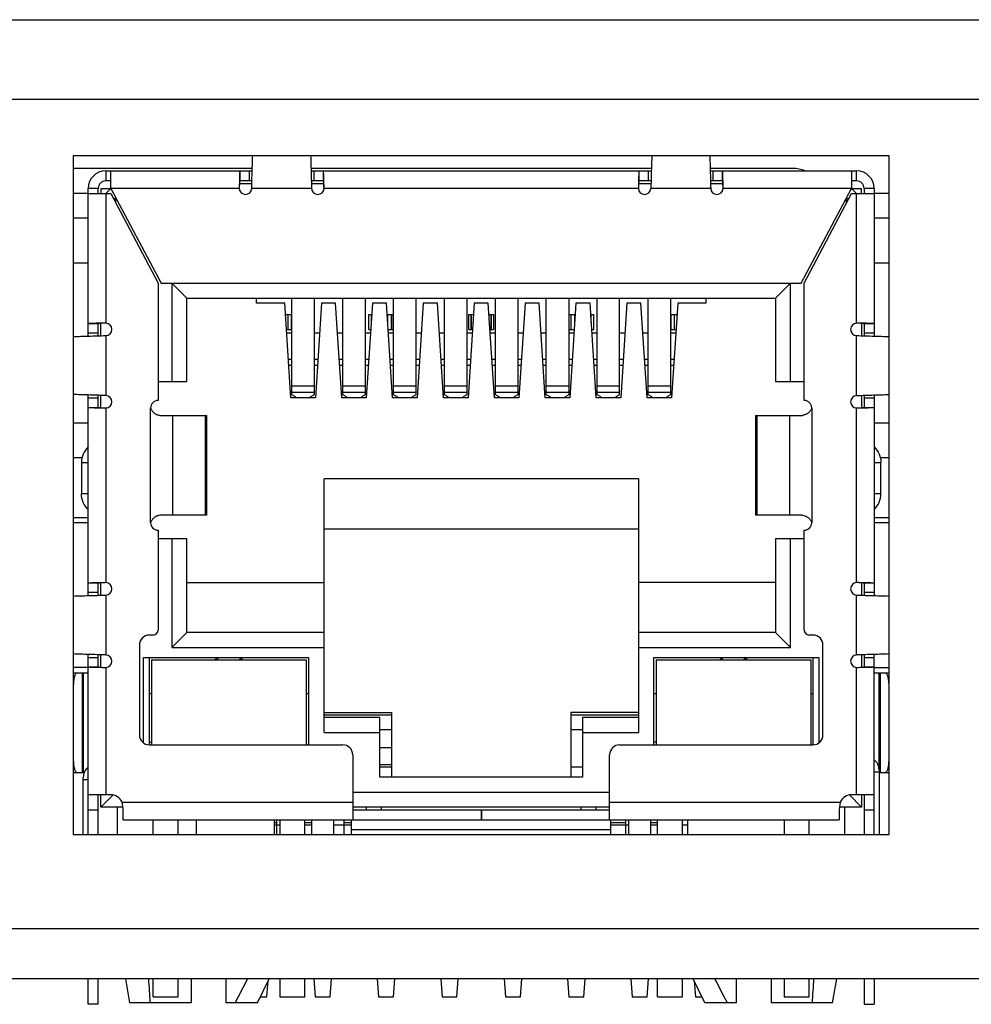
# Model space of a CAD drawing. Header units: millimetres. Extents: x 0 to 559, y 0 to 432.
# Tile 15 of 18: x 203 to 222, y 345 to 365. Entities that reach past the tile are written whole.
import ezdxf

# ---------------------------------------------------------------- set-up
doc = ezdxf.new("R2010")
doc.units = ezdxf.units.MM
doc.header["$LTSCALE"] = 30.734
doc.layers.add('00_COMPONENTS', color=7, linetype='CONTINUOUS')

msp = doc.modelspace()

# ---------------------------------------------------------------- linework, layer by layer
at = {"layer": '00_COMPONENTS', "color": 7}
for p, q in [((155.449, 364.697), (250.049, 364.697)), ((203.619, 361.967), (203.619, 348.367)), ((219.969, 361.967), (203.619, 361.967)), ((219.969, 348.367), (219.969, 361.967)), ((207.206, 361.717), (203.619, 361.717)), ((204.269, 361.667), (204.269, 361.467)), ((204.269, 361.667), (207.204, 361.667)), ((204.369, 361.317), (204.369, 361.667)), ((215.206, 361.717), (208.383, 361.717)), ((208.385, 361.667), (215.204, 361.667)), ((218.048, 361.717), (216.383, 361.717)), ((216.385, 361.667), (219.319, 361.667)), ((219.219, 361.667), (219.219, 361.317)), ((219.319, 361.467), (219.319, 361.667)), ((204.369, 361.467), (204.269, 361.467)), ((206.948, 361.467), (206.948, 361.463)), ((207.198, 361.467), (206.956, 361.467)), ((208.632, 361.467), (208.39, 361.467)), ((208.641, 361.463), (208.641, 361.467)), ((208.644, 361.328), (208.641, 361.463)), ((214.948, 361.467), (214.948, 361.463)), ((215.198, 361.467), (214.956, 361.467)), ((216.632, 361.467), (216.39, 361.467)), ((216.641, 361.463), (216.641, 361.467)), ((216.644, 361.328), (216.641, 361.463)), ((219.319, 361.467), (219.219, 361.467)), ((203.919, 358.358), (203.919, 361.317)), ((204.119, 361.317), (203.919, 361.317)), ((204.119, 361.217), (204.119, 361.317)), ((204.169, 361.31), (204.169, 361.217)), ((204.362, 361.31), (204.169, 361.31)), ((204.369, 361.317), (204.269, 361.217)), ((204.369, 361.317), (205.379, 359.417)), ((206.95, 361.417), (207.197, 361.417)), ((208.392, 361.417), (208.639, 361.417)), ((214.95, 361.417), (215.197, 361.417)), ((216.392, 361.417), (216.639, 361.417)), ((218.209, 359.417), (219.219, 361.317)), ((219.319, 361.217), (219.219, 361.317)), ((219.419, 361.31), (219.227, 361.31)), ((219.419, 361.217), (219.419, 361.31)), ((219.669, 361.317), (219.469, 361.317)), ((219.469, 361.317), (219.469, 361.217)), ((219.669, 361.317), (219.669, 358.358)), ((203.919, 361.217), (203.619, 361.217)), ((203.919, 361.217), (204.369, 361.217)), ((204.369, 361.217), (205.319, 359.417)), ((204.422, 361.117), (204.476, 361.117)), ((204.469, 361.028), (204.469, 361.129)), ((218.269, 359.417), (219.219, 361.217)), ((219.113, 361.117), (219.167, 361.117)), ((219.119, 361.028), (219.119, 361.129)), ((219.219, 361.217), (219.669, 361.217)), ((219.969, 361.217), (219.669, 361.217)), ((203.919, 360.717), (203.619, 360.717)), ((219.969, 360.717), (219.669, 360.717)), ((203.919, 359.817), (203.619, 359.817)), ((219.969, 359.817), (219.669, 359.817)), ((205.319, 359.417), (205.319, 357.067)), ((205.379, 359.417), (218.209, 359.417)), ((205.594, 359.417), (205.594, 357.447)), ((205.894, 359.117), (205.594, 359.417)), ((217.694, 359.117), (217.994, 359.417)), ((217.994, 357.447), (217.994, 359.417)), ((218.269, 357.067), (218.269, 359.417)), ((205.894, 357.447), (205.894, 359.117)), ((205.894, 359.117), (217.694, 359.117)), ((207.294, 359.017), (207.294, 359.117)), ((207.999, 357.179), (207.999, 359.117)), ((208.449, 359.117), (208.449, 357.179)), ((209.019, 357.179), (209.019, 359.117)), ((209.469, 359.117), (209.469, 357.179)), ((210.039, 357.179), (210.039, 359.117)), ((210.489, 357.179), (210.489, 359.117)), ((211.059, 357.179), (211.059, 359.117)), ((211.509, 359.117), (211.509, 357.179)), ((212.079, 357.179), (212.079, 359.117)), ((212.529, 359.117), (212.529, 357.179)), ((213.099, 357.179), (213.099, 359.117)), ((213.549, 359.117), (213.549, 357.179)), ((214.119, 357.179), (214.119, 359.117)), ((214.569, 357.179), (214.569, 359.117)), ((215.139, 357.179), (215.139, 359.117)), ((215.589, 359.117), (215.589, 357.179)), ((216.294, 359.117), (216.294, 359.017)), ((217.694, 359.117), (217.694, 357.447)), ((207.856, 359.017), (207.294, 359.017)), ((207.979, 357.117), (207.856, 359.017)), ((208.593, 359.017), (208.47, 357.117)), ((208.876, 359.017), (208.593, 359.017)), ((208.999, 357.117), (208.876, 359.017)), ((209.613, 359.017), (209.49, 357.117)), ((209.896, 359.017), (209.613, 359.017)), ((210.019, 357.117), (209.896, 359.017)), ((210.633, 359.017), (210.51, 357.117)), ((210.916, 359.017), (210.633, 359.017)), ((211.039, 357.117), (210.916, 359.017)), ((211.653, 359.017), (211.53, 357.117)), ((211.936, 359.017), (211.653, 359.017)), ((212.059, 357.117), (211.936, 359.017)), ((212.673, 359.017), (212.55, 357.117)), ((212.956, 359.017), (212.673, 359.017)), ((213.079, 357.117), (212.956, 359.017)), ((213.693, 359.017), (213.57, 357.117)), ((213.976, 359.017), (213.693, 359.017)), ((214.099, 357.117), (213.976, 359.017)), ((214.713, 359.017), (214.59, 357.117)), ((214.996, 359.017), (214.713, 359.017)), ((215.119, 357.117), (214.996, 359.017)), ((215.733, 359.017), (215.61, 357.117)), ((216.294, 359.017), (215.733, 359.017)), ((207.87, 358.792), (207.999, 358.792)), ((207.919, 358.792), (207.919, 358.492)), ((207.994, 358.492), (207.994, 358.792)), ((209.545, 358.492), (209.545, 358.792)), ((209.545, 358.792), (209.598, 358.792)), ((209.594, 358.792), (209.594, 358.732)), ((209.91, 358.792), (210.039, 358.792)), ((209.919, 358.792), (209.919, 358.655)), ((209.994, 358.492), (209.994, 358.792)), ((211.545, 358.492), (211.545, 358.792)), ((211.545, 358.792), (211.638, 358.792)), ((211.594, 358.792), (211.594, 358.492)), ((211.95, 358.792), (212.044, 358.792)), ((211.994, 358.492), (211.994, 358.792)), ((212.044, 358.792), (212.044, 358.492)), ((213.549, 358.792), (213.678, 358.792)), ((213.594, 358.792), (213.594, 358.492)), ((213.669, 358.655), (213.669, 358.792)), ((213.99, 358.792), (214.044, 358.792)), ((213.994, 358.732), (213.994, 358.792)), ((214.044, 358.792), (214.044, 358.492)), ((215.589, 358.792), (215.718, 358.792)), ((215.594, 358.792), (215.594, 358.492)), ((215.669, 358.492), (215.669, 358.792)), ((204.123, 358.614), (204.119, 358.614)), ((204.119, 358.363), (204.119, 358.606)), ((204.259, 358.617), (204.123, 358.614)), ((204.169, 358.365), (204.169, 358.612)), ((219.419, 358.612), (219.419, 358.365)), ((219.469, 358.614), (219.465, 358.614)), ((219.469, 358.606), (219.469, 358.363)), ((207.89, 358.492), (207.999, 358.492)), ((207.999, 358.417), (207.895, 358.417)), ((208.554, 358.417), (208.449, 358.417)), ((209.019, 358.417), (208.915, 358.417)), ((209.574, 358.417), (209.469, 358.417)), ((209.545, 358.492), (209.579, 358.492)), ((209.93, 358.492), (210.039, 358.492)), ((210.039, 358.417), (209.935, 358.417)), ((210.594, 358.417), (210.489, 358.417)), ((211.059, 358.417), (210.955, 358.417)), ((211.614, 358.417), (211.509, 358.417)), ((211.545, 358.492), (211.619, 358.492)), ((211.97, 358.492), (212.044, 358.492)), ((212.079, 358.417), (211.975, 358.417)), ((212.634, 358.417), (212.529, 358.417)), ((213.099, 358.417), (212.995, 358.417)), ((213.549, 358.492), (213.659, 358.492)), ((213.654, 358.417), (213.549, 358.417)), ((214.01, 358.492), (214.044, 358.492)), ((214.119, 358.417), (214.015, 358.417)), ((214.674, 358.417), (214.569, 358.417)), ((215.139, 358.417), (215.035, 358.417)), ((215.589, 358.492), (215.699, 358.492)), ((215.694, 358.417), (215.589, 358.417)), ((207.929, 357.892), (207.999, 357.892)), ((207.999, 357.767), (207.937, 357.767)), ((208.449, 357.892), (208.52, 357.892)), ((208.512, 357.767), (208.449, 357.767)), ((208.949, 357.892), (209.019, 357.892)), ((209.019, 357.767), (208.957, 357.767)), ((209.469, 357.892), (209.54, 357.892)), ((209.532, 357.767), (209.469, 357.767)), ((209.969, 357.892), (210.039, 357.892)), ((210.039, 357.767), (209.977, 357.767)), ((210.489, 357.892), (210.56, 357.892)), ((210.552, 357.767), (210.489, 357.767)), ((210.989, 357.892), (211.059, 357.892)), ((211.059, 357.767), (210.997, 357.767)), ((211.509, 357.892), (211.58, 357.892)), ((211.572, 357.767), (211.509, 357.767)), ((212.009, 357.892), (212.079, 357.892)), ((212.079, 357.767), (212.017, 357.767)), ((212.529, 357.892), (212.6, 357.892)), ((212.592, 357.767), (212.529, 357.767)), ((213.029, 357.892), (213.099, 357.892)), ((213.099, 357.767), (213.037, 357.767)), ((213.549, 357.892), (213.62, 357.892)), ((213.612, 357.767), (213.549, 357.767)), ((214.049, 357.892), (214.119, 357.892)), ((214.119, 357.767), (214.057, 357.767)), ((214.569, 357.892), (214.64, 357.892)), ((214.632, 357.767), (214.569, 357.767)), ((215.069, 357.892), (215.139, 357.892)), ((215.139, 357.767), (215.077, 357.767)), ((215.589, 357.892), (215.66, 357.892)), ((215.652, 357.767), (215.589, 357.767)), ((205.319, 357.447), (205.894, 357.447)), ((217.694, 357.447), (218.269, 357.447)), ((203.919, 353.158), (203.919, 357.177)), ((204.119, 356.929), (204.119, 357.172)), ((204.169, 356.923), (204.169, 357.17)), ((208.47, 357.117), (207.979, 357.117)), ((208.074, 357.139), (207.999, 357.179)), ((208.074, 357.117), (208.074, 357.139)), ((208.449, 357.179), (208.374, 357.139)), ((208.374, 357.117), (208.374, 357.139)), ((209.49, 357.117), (208.999, 357.117)), ((209.094, 357.139), (209.019, 357.179)), ((209.094, 357.139), (209.094, 357.117)), ((209.469, 357.179), (209.394, 357.139)), ((209.394, 357.117), (209.394, 357.139)), ((210.51, 357.117), (210.019, 357.117)), ((210.114, 357.139), (210.039, 357.179)), ((210.114, 357.139), (210.114, 357.117)), ((210.489, 357.179), (210.414, 357.139)), ((210.414, 357.117), (210.414, 357.139)), ((211.53, 357.117), (211.039, 357.117)), ((211.134, 357.139), (211.059, 357.179)), ((211.134, 357.139), (211.134, 357.117)), ((211.509, 357.179), (211.434, 357.139)), ((211.434, 357.117), (211.434, 357.139)), ((212.55, 357.117), (212.059, 357.117)), ((212.154, 357.139), (212.079, 357.179)), ((212.154, 357.139), (212.154, 357.117)), ((212.529, 357.179), (212.454, 357.139)), ((212.454, 357.117), (212.454, 357.139)), ((213.57, 357.117), (213.079, 357.117)), ((213.174, 357.139), (213.099, 357.179)), ((213.174, 357.139), (213.174, 357.117)), ((213.549, 357.179), (213.474, 357.139)), ((213.474, 357.117), (213.474, 357.139)), ((214.59, 357.117), (214.099, 357.117)), ((214.194, 357.139), (214.119, 357.179)), ((214.194, 357.139), (214.194, 357.117)), ((214.569, 357.179), (214.494, 357.139)), ((214.494, 357.117), (214.494, 357.139)), ((215.61, 357.117), (215.119, 357.117)), ((215.214, 357.139), (215.139, 357.179)), ((215.214, 357.139), (215.214, 357.117)), ((215.589, 357.179), (215.514, 357.139)), ((215.514, 357.139), (215.514, 357.117)), ((219.419, 357.17), (219.419, 356.923)), ((219.469, 357.172), (219.469, 356.929)), ((219.669, 357.177), (219.669, 353.158)), ((204.119, 356.921), (204.124, 356.921)), ((219.33, 356.918), (219.465, 356.921)), ((219.465, 356.921), (219.469, 356.921)), ((205.356, 356.767), (206.293, 356.767)), ((206.293, 354.767), (206.293, 356.767)), ((217.295, 356.767), (218.232, 356.767)), ((217.295, 356.767), (217.295, 354.767)), ((203.619, 356.617), (203.919, 356.617)), ((219.669, 356.617), (219.969, 356.617)), ((203.795, 355.917), (203.619, 355.917)), ((203.784, 355.82), (203.784, 355.2)), ((219.969, 355.917), (219.794, 355.917)), ((219.805, 355.2), (219.805, 355.82)), ((208.644, 350.417), (208.644, 355.497)), ((214.944, 355.497), (208.644, 355.497)), ((214.944, 355.497), (214.944, 350.417)), ((206.293, 354.767), (205.356, 354.767)), ((218.232, 354.767), (217.295, 354.767)), ((203.919, 354.717), (203.619, 354.717)), ((203.919, 354.617), (203.619, 354.617)), ((219.969, 354.717), (219.669, 354.717)), ((219.969, 354.617), (219.669, 354.617)), ((205.319, 354.467), (205.319, 352.467)), ((208.644, 354.497), (214.944, 354.497)), ((218.269, 352.467), (218.269, 354.467)), ((205.894, 354.297), (205.319, 354.297)), ((205.594, 354.297), (205.594, 352.117)), ((205.894, 352.417), (205.894, 354.297)), ((218.269, 354.297), (217.694, 354.297)), ((217.694, 354.297), (217.694, 352.417)), ((217.994, 352.117), (217.994, 354.297)), ((204.123, 353.414), (204.119, 353.414)), ((204.119, 353.163), (204.119, 353.406)), ((204.259, 353.417), (204.123, 353.414)), ((204.169, 353.165), (204.169, 353.412)), ((205.894, 353.417), (208.644, 353.417)), ((217.694, 353.417), (214.944, 353.417)), ((219.419, 353.412), (219.419, 353.165)), ((219.469, 353.414), (219.465, 353.414)), ((219.469, 353.406), (219.469, 353.163)), ((205.894, 352.417), (205.594, 352.117)), ((208.644, 352.417), (205.894, 352.417)), ((217.694, 352.417), (214.944, 352.417)), ((217.994, 352.117), (217.694, 352.417)), ((205.219, 352.367), (205.144, 352.367)), ((218.444, 352.367), (218.369, 352.367)), ((204.944, 352.167), (204.944, 350.367)), ((205.594, 352.117), (208.644, 352.117)), ((214.944, 352.117), (217.994, 352.117)), ((218.644, 350.367), (218.644, 352.167)), ((203.919, 348.367), (203.919, 351.977)), ((204.119, 351.729), (204.119, 351.972)), ((204.169, 351.723), (204.169, 351.97)), ((205.029, 350.204), (205.029, 351.917)), ((205.029, 351.917), (208.334, 351.917)), ((205.144, 350.167), (205.144, 351.917)), ((205.189, 351.867), (205.189, 350.167)), ((205.189, 351.867), (208.289, 351.867)), ((206.514, 351.917), (206.464, 351.867)), ((206.514, 351.867), (206.514, 351.917)), ((206.964, 351.867), (206.964, 351.917)), ((206.964, 351.917), (207.014, 351.867)), ((208.289, 351.867), (208.289, 350.167)), ((208.334, 351.917), (208.334, 350.167)), ((215.254, 351.917), (218.559, 351.917)), ((215.254, 350.167), (215.254, 351.917)), ((215.299, 351.867), (218.399, 351.867)), ((215.299, 351.867), (215.299, 350.167)), ((216.624, 351.917), (216.574, 351.867)), ((216.624, 351.917), (216.624, 351.867)), ((217.124, 351.867), (217.074, 351.917)), ((217.074, 351.867), (217.074, 351.917)), ((218.399, 351.867), (218.399, 350.167)), ((218.444, 351.917), (218.444, 350.167)), ((218.559, 351.917), (218.559, 350.204)), ((219.419, 351.97), (219.419, 351.723)), ((219.469, 351.972), (219.469, 351.729)), ((219.669, 348.367), (219.669, 351.977)), ((203.919, 351.717), (203.619, 351.717)), ((203.619, 351.61), (203.919, 351.61)), ((203.819, 351.61), (203.819, 349.61)), ((204.119, 351.721), (204.124, 351.721)), ((219.33, 351.718), (219.465, 351.721)), ((219.465, 351.721), (219.469, 351.721)), ((219.669, 351.717), (219.969, 351.717)), ((219.669, 351.61), (219.969, 351.61)), ((219.769, 349.667), (219.769, 351.61)), ((205.144, 351.197), (205.189, 351.197)), ((208.289, 351.197), (208.334, 351.197)), ((215.254, 351.197), (215.299, 351.197)), ((218.399, 351.197), (218.444, 351.197)), ((208.644, 350.817), (209.994, 350.817)), ((209.994, 350.817), (209.994, 349.517)), ((214.944, 350.817), (213.594, 350.817)), ((213.594, 350.817), (213.594, 349.517)), ((208.644, 350.767), (209.994, 350.767)), ((209.764, 350.717), (208.644, 350.717)), ((209.764, 349.517), (209.764, 350.717)), ((213.594, 350.767), (214.944, 350.767)), ((214.944, 350.717), (213.824, 350.717)), ((213.824, 350.717), (213.824, 349.517)), ((208.644, 350.417), (209.764, 350.417)), ((209.994, 350.467), (209.764, 350.467)), ((213.824, 350.467), (213.594, 350.467)), ((213.824, 350.417), (214.944, 350.417)), ((205.144, 350.217), (205.189, 350.217)), ((215.299, 350.217), (215.254, 350.217)), ((205.144, 350.167), (209.019, 350.167)), ((209.764, 350.115), (209.994, 350.115)), ((214.569, 350.167), (218.444, 350.167)), ((209.219, 349.967), (209.219, 348.667)), ((214.369, 348.667), (214.369, 349.967)), ((209.994, 349.765), (209.764, 349.765)), ((209.994, 349.717), (209.764, 349.717)), ((213.824, 349.717), (213.594, 349.717)), ((219.769, 349.617), (219.769, 348.367)), ((203.619, 349.61), (203.837, 349.61)), ((203.819, 348.367), (203.819, 349.467)), ((213.824, 349.517), (209.764, 349.517)), ((219.778, 349.61), (219.969, 349.61)), ((204.369, 349.167), (203.919, 349.167)), ((204.119, 348.367), (204.119, 349.167)), ((204.169, 348.917), (204.169, 349.167)), ((204.169, 348.917), (204.415, 349.163)), ((209.219, 349.217), (214.369, 349.217)), ((219.419, 348.917), (219.174, 349.163)), ((219.669, 349.167), (219.219, 349.167)), ((219.419, 349.167), (219.419, 348.917)), ((219.469, 349.167), (219.469, 348.367)), ((204.614, 348.917), (204.169, 348.917)), ((204.504, 348.367), (204.504, 348.917)), ((204.619, 348.667), (204.619, 348.881)), ((214.369, 348.917), (209.219, 348.917)), ((209.219, 348.867), (211.799, 348.867)), ((209.494, 348.867), (209.494, 348.917)), ((209.794, 348.867), (209.794, 348.917)), ((211.794, 348.867), (211.794, 348.667)), ((211.799, 348.867), (214.369, 348.867)), ((211.799, 348.867), (211.799, 348.667)), ((213.794, 348.917), (213.794, 348.867)), ((214.094, 348.917), (214.094, 348.867)), ((218.969, 348.881), (218.969, 348.667)), ((219.419, 348.917), (218.975, 348.917)), ((219.084, 348.367), (219.084, 348.917)), ((204.619, 348.667), (211.794, 348.667)), ((205.219, 348.367), (205.219, 348.667)), ((205.719, 348.367), (205.719, 348.667)), ((206.079, 348.667), (206.079, 348.367)), ((207.654, 348.367), (207.654, 348.667)), ((207.689, 348.667), (207.689, 348.367)), ((207.759, 348.667), (207.759, 348.367)), ((208.259, 348.367), (208.259, 348.667)), ((208.394, 348.667), (208.394, 348.367)), ((208.844, 348.367), (208.844, 348.667)), ((209.049, 348.367), (209.049, 348.667)), ((209.194, 348.367), (209.194, 348.667)), ((211.799, 348.667), (218.969, 348.667)), ((214.394, 348.367), (214.394, 348.667)), ((214.689, 348.667), (214.689, 348.367)), ((214.744, 348.667), (214.744, 348.367)), ((215.194, 348.367), (215.194, 348.667)), ((215.329, 348.367), (215.329, 348.667)), ((215.829, 348.367), (215.829, 348.667)), ((215.934, 348.367), (215.934, 348.667)), ((217.869, 348.667), (217.869, 348.367)), ((218.369, 348.367), (218.369, 348.667)), ((207.654, 348.567), (207.759, 348.567)), ((208.259, 348.567), (208.394, 348.567)), ((208.844, 348.567), (209.194, 348.567)), ((209.194, 348.467), (214.394, 348.467)), ((214.394, 348.567), (214.744, 348.567)), ((215.194, 348.567), (215.329, 348.567)), ((215.829, 348.567), (215.934, 348.567)), ((203.619, 348.367), (219.969, 348.367)), ((240.269, 345.477), (164.869, 345.477)), ((203.919, 344.967), (203.919, 345.477)), ((204.119, 344.967), (204.119, 345.477)), ((204.754, 344.997), (204.669, 345.477)), ((205.219, 345.117), (205.219, 345.477)), ((205.719, 345.117), (205.719, 345.477)), ((205.979, 345.477), (205.979, 344.997)), ((206.679, 345.477), (206.679, 344.997)), ((207.309, 344.997), (207.542, 345.477)), ((207.759, 345.477), (207.759, 345.117)), ((208.259, 345.117), (208.259, 345.477)), ((208.442, 345.477), (208.469, 345.117)), ((208.769, 345.117), (208.796, 345.477)), ((209.712, 345.477), (209.739, 345.117)), ((210.039, 345.117), (210.066, 345.477)), ((210.982, 345.477), (211.009, 345.117)), ((211.309, 345.117), (211.336, 345.477)), ((212.252, 345.477), (212.279, 345.117)), ((212.579, 345.117), (212.606, 345.477)), ((213.522, 345.477), (213.549, 345.117)), ((213.849, 345.117), (213.876, 345.477)), ((214.792, 345.477), (214.819, 345.117)), ((215.119, 345.117), (215.146, 345.477)), ((215.329, 345.117), (215.329, 345.477)), ((215.829, 345.117), (215.829, 345.477)), ((216.279, 344.997), (216.046, 345.477)), ((216.909, 344.997), (216.909, 345.477)), ((217.609, 345.477), (217.609, 344.997)), ((217.869, 345.477), (217.869, 345.117)), ((218.369, 345.117), (218.369, 345.477)), ((218.834, 344.997), (218.92, 345.477)), ((219.469, 345.477), (219.469, 344.967)), ((219.669, 345.477), (219.669, 344.967)), ((207.499, 345.117), (207.523, 345.438)), ((216.065, 345.438), (216.089, 345.117)), ((205.219, 345.117), (205.719, 345.117)), ((207.368, 345.117), (207.499, 345.117)), ((207.759, 345.117), (208.259, 345.117)), ((208.469, 345.117), (208.769, 345.117)), ((209.739, 345.117), (210.039, 345.117)), ((211.009, 345.117), (211.309, 345.117)), ((212.279, 345.117), (212.579, 345.117)), ((213.549, 345.117), (213.849, 345.117)), ((214.819, 345.117), (215.119, 345.117)), ((215.329, 345.117), (215.829, 345.117)), ((216.089, 345.117), (216.221, 345.117)), ((217.869, 345.117), (218.369, 345.117)), ((204.119, 344.967), (203.919, 344.967)), ((205.979, 344.997), (204.754, 344.997)), ((207.309, 344.997), (206.679, 344.997)), ((216.909, 344.997), (216.279, 344.997)), ((218.834, 344.997), (217.609, 344.997)), ((219.469, 344.967), (219.669, 344.967))]:
    msp.add_line(p, q, dxfattribs=at)
at = {"layer": '00_COMPONENTS', "color": 4}
for p, q in [((250.449, 363.097), (155.049, 363.097)), ((206.956, 361.667), (206.956, 361.467)), ((207.144, 361.667), (207.144, 361.467)), ((208.444, 361.467), (208.444, 361.667)), ((208.632, 361.467), (208.632, 361.667)), ((214.956, 361.667), (214.956, 361.467)), ((215.144, 361.667), (215.144, 361.467)), ((216.444, 361.467), (216.444, 361.667)), ((216.632, 361.467), (216.632, 361.667)), ((206.944, 361.317), (204.369, 361.317)), ((208.394, 361.317), (207.194, 361.317)), ((214.944, 361.317), (208.644, 361.317)), ((216.394, 361.317), (215.194, 361.317)), ((219.219, 361.317), (216.644, 361.317)), ((204.269, 361.217), (204.269, 358.617)), ((219.319, 358.617), (219.319, 361.217)), ((209.588, 358.792), (209.588, 358.638)), ((210, 358.492), (210, 358.792)), ((211.588, 358.792), (211.588, 358.492)), ((212, 358.492), (212, 358.792)), ((213.588, 358.792), (213.588, 358.492)), ((214, 358.638), (214, 358.792)), ((204.119, 358.606), (203.919, 358.606)), ((219.669, 358.606), (219.469, 358.606)), ((204.119, 358.417), (203.919, 358.417)), ((204.269, 358.367), (204.269, 357.167)), ((219.319, 357.167), (219.319, 358.367)), ((219.669, 358.417), (219.469, 358.417)), ((207.999, 357.363), (208.449, 357.363)), ((209.019, 357.363), (209.469, 357.363)), ((210.039, 357.363), (210.489, 357.363)), ((211.059, 357.363), (211.509, 357.363)), ((212.079, 357.363), (212.529, 357.363)), ((213.099, 357.363), (213.549, 357.363)), ((214.119, 357.363), (214.569, 357.363)), ((215.139, 357.363), (215.589, 357.363)), ((203.919, 357.118), (204.119, 357.118)), ((208.449, 357.226), (207.999, 357.226)), ((209.469, 357.226), (209.019, 357.226)), ((210.489, 357.226), (210.039, 357.226)), ((211.509, 357.226), (211.059, 357.226)), ((212.529, 357.226), (212.079, 357.226)), ((213.549, 357.226), (213.099, 357.226)), ((214.569, 357.226), (214.119, 357.226)), ((215.589, 357.226), (215.139, 357.226)), ((219.469, 357.118), (219.669, 357.118)), ((203.919, 356.929), (204.119, 356.929)), ((204.269, 356.918), (204.269, 353.417)), ((205.169, 354.617), (205.169, 356.917)), ((218.419, 356.917), (218.419, 354.617)), ((219.319, 353.417), (219.319, 356.918)), ((219.469, 356.929), (219.669, 356.929)), ((205.608, 356.767), (205.608, 354.767)), ((206.27, 354.767), (206.27, 356.767)), ((217.319, 356.767), (217.319, 354.767)), ((217.98, 354.767), (217.98, 356.767)), ((203.919, 355.82), (203.784, 355.82)), ((219.805, 355.82), (219.669, 355.82)), ((203.784, 355.2), (203.919, 355.2)), ((219.669, 355.2), (219.805, 355.2)), ((204.119, 353.406), (203.919, 353.406)), ((219.669, 353.406), (219.469, 353.406)), ((204.119, 353.217), (203.919, 353.217)), ((204.269, 353.167), (204.269, 351.967)), ((219.319, 351.967), (219.319, 353.167)), ((219.669, 353.217), (219.469, 353.217)), ((203.919, 351.918), (204.119, 351.918)), ((219.469, 351.918), (219.669, 351.918)), ((203.8, 349.61), (203.8, 351.61)), ((203.919, 351.729), (204.119, 351.729)), ((204.269, 351.718), (204.269, 349.167)), ((219.319, 349.167), (219.319, 351.718)), ((219.469, 351.729), (219.669, 351.729)), ((219.789, 351.61), (219.789, 349.61)), ((219.769, 349.617), (219.669, 349.617)), ((219.769, 349.667), (219.769, 349.617)), ((203.819, 349.467), (203.819, 349.517)), ((203.919, 349.467), (203.819, 349.467)), ((203.919, 348.867), (204.119, 348.867)), ((204.598, 349.017), (209.219, 349.017)), ((214.369, 349.017), (218.99, 349.017)), ((219.469, 348.867), (219.669, 348.867)), ((207.654, 348.612), (207.689, 348.612)), ((208.259, 348.612), (208.394, 348.612)), ((209.049, 348.612), (209.194, 348.612)), ((214.394, 348.612), (214.689, 348.612)), ((215.194, 348.612), (215.329, 348.612)), ((240.269, 346.477), (164.869, 346.477))]:
    msp.add_line(p, q, dxfattribs=at)
at = {"layer": '00_COMPONENTS', "color": 7}
for centre, radius, start, end in [((204.269, 361.317), 0.35, 90, 180), ((218.048, 361.117), 0.6, 66.5514, 90), ((219.319, 361.317), 0.35, 0, 90), ((204.269, 361.317), 0.15, 90, 180), ((262.531, 360.142), 55.599, 178.6383, 178.7775), ((270.531, 360.142), 55.599, 178.6383, 178.7775), ((219.319, 361.317), 0.15, 0, 90), ((207.271, 361.323), 0.326, 179.062, 180.9377), ((207.069, 361.321), 0.125, 181.7504, 358.2496), ((208.519, 361.321), 0.125, 181.7504, 358.2496), ((208.318, 361.323), 0.326, 359.0623, 0.9381), ((215.271, 361.323), 0.326, 179.062, 180.9377), ((215.069, 361.321), 0.125, 181.7504, 358.2496), ((216.519, 361.321), 0.125, 181.7504, 358.2496), ((216.318, 361.323), 0.326, 359.0623, 0.9381), ((204.264, 358.291), 0.326, 89.0623, 90.9381), ((204.266, 358.492), 0.125, 271.7504, 88.2496), ((219.323, 358.492), 0.125, 91.7504, 268.2496), ((219.325, 358.291), 0.326, 89.062, 90.9377), ((218.144, 303.031), 55.599, 88.6383, 88.7775), ((204.266, 357.042), 0.125, 271.7504, 88.2496), ((219.323, 357.042), 0.125, 91.7504, 268.2496), ((205.445, 412.504), 55.599, 268.6383, 268.7775), ((204.264, 357.244), 0.326, 269.062, 270.9377), ((205.319, 356.917), 0.15, 90, 180), ((218.269, 356.917), 0.15, 360, 90), ((219.325, 357.244), 0.326, 269.0623, 270.9381), ((205.319, 354.617), 0.15, 180, 270), ((218.269, 354.617), 0.15, 270, 0), ((204.264, 353.091), 0.326, 89.0623, 90.9381), ((204.266, 353.292), 0.125, 271.7504, 88.2496), ((219.323, 353.292), 0.125, 91.7504, 268.2496), ((219.325, 353.091), 0.326, 89.062, 90.9377), ((218.144, 297.831), 55.599, 88.6383, 88.7775), ((205.219, 352.467), 0.1, 270, 360), ((218.369, 352.467), 0.1, 180, 270), ((205.144, 352.167), 0.2, 90, 180), ((218.444, 352.167), 0.2, 0, 90), ((204.266, 351.842), 0.125, 271.7504, 88.2496), ((219.323, 351.842), 0.125, 91.7504, 268.2496), ((205.445, 407.304), 55.599, 268.6383, 268.7775), ((204.264, 352.044), 0.326, 269.062, 270.9377), ((219.325, 352.044), 0.326, 269.0623, 270.9381), ((205.144, 350.367), 0.2, 180, 270), ((218.444, 350.367), 0.2, 270, 360), ((209.019, 349.967), 0.2, 0, 90), ((214.569, 349.967), 0.2, 90, 180), ((219.519, 349.667), 0.25, 0, 53.1301), ((204.069, 349.517), 0.25, 126.8699, 180), ((204.369, 348.917), 0.25, 23.5782, 90), ((219.219, 348.917), 0.25, 90, 156.4218)]:
    msp.add_arc(centre, radius, start, end, dxfattribs=at)
for centre, start_param, end_param in [((206.079, 364.818), -3.8756, -3.847653), ((217.509, 364.818), -2.435532, -2.407585)]:
    msp.add_ellipse(centre, major_axis=(0, 26.048), ratio=0.054651, start_param=start_param, end_param=end_param, dxfattribs=at)
for points, knots in [([(207.194, 361.317), (207.198, 361.433), (207.203, 361.65), (207.21, 361.866), (207.214, 361.968)], [0, 0, 0, 0, 0.533001, 1, 1, 1, 1]), ([(208.375, 361.968), (208.379, 361.866), (208.385, 361.65), (208.391, 361.433), (208.394, 361.317)], [0, 0, 0, 0, 0.466999, 1, 1, 1, 1]), ([(215.214, 361.968), (215.21, 361.866), (215.203, 361.65), (215.198, 361.433), (215.194, 361.317)], [0, 0, 0, 0, 0.467006, 1, 1, 1, 1]), ([(216.375, 361.968), (216.379, 361.866), (216.385, 361.65), (216.391, 361.433), (216.394, 361.317)], [0, 0, 0, 0, 0.466999, 1, 1, 1, 1]), ([(206.956, 361.667), (206.956, 361.667), (206.956, 361.666), (206.955, 361.664), (206.955, 361.659), (206.954, 361.653), (206.953, 361.645), (206.953, 361.636), (206.952, 361.625), (206.952, 361.608), (206.951, 361.582), (206.95, 361.548), (206.949, 361.509), (206.948, 361.482), (206.948, 361.467)], [0, 0, 0, 0, 0.005106, 0.01837, 0.040118, 0.070302, 0.108789, 0.155408, 0.20992, 0.27207, 0.417999, 0.590314, 0.785603, 1, 1, 1, 1]), ([(208.641, 361.467), (208.641, 361.482), (208.64, 361.509), (208.639, 361.548), (208.638, 361.582), (208.637, 361.608), (208.636, 361.625), (208.636, 361.636), (208.635, 361.645), (208.635, 361.653), (208.634, 361.659), (208.634, 361.664), (208.633, 361.666), (208.633, 361.667), (208.632, 361.667)], [0, 0, 0, 0, 0.214398, 0.409687, 0.582002, 0.727931, 0.790081, 0.844593, 0.891212, 0.929698, 0.959882, 0.98163, 0.994894, 1, 1, 1, 1]), ([(214.956, 361.667), (214.956, 361.667), (214.956, 361.666), (214.955, 361.664), (214.955, 361.659), (214.954, 361.653), (214.953, 361.645), (214.953, 361.636), (214.952, 361.625), (214.952, 361.608), (214.951, 361.582), (214.95, 361.548), (214.949, 361.509), (214.948, 361.482), (214.948, 361.467)], [0, 0, 0, 0, 0.005106, 0.01837, 0.040118, 0.070302, 0.108789, 0.155408, 0.20992, 0.27207, 0.417999, 0.590314, 0.785603, 1, 1, 1, 1]), ([(216.641, 361.467), (216.641, 361.482), (216.64, 361.509), (216.639, 361.548), (216.638, 361.582), (216.637, 361.608), (216.636, 361.625), (216.636, 361.636), (216.635, 361.645), (216.635, 361.653), (216.634, 361.659), (216.634, 361.664), (216.633, 361.666), (216.633, 361.667), (216.632, 361.667)], [0, 0, 0, 0, 0.214398, 0.409687, 0.582002, 0.727931, 0.790081, 0.844593, 0.891212, 0.929698, 0.959882, 0.98163, 0.994894, 1, 1, 1, 1]), ([(206.956, 361.467), (206.956, 361.467), (206.955, 361.466), (206.955, 361.464), (206.954, 361.459), (206.953, 361.454), (206.952, 361.447), (206.951, 361.434), (206.95, 361.425), (206.95, 361.417)], [0, 0, 0, 0, 0.022755, 0.074042, 0.156319, 0.269184, 0.411653, 0.5822, 1, 1, 1, 1]), ([(208.639, 361.417), (208.638, 361.425), (208.638, 361.434), (208.637, 361.447), (208.636, 361.454), (208.635, 361.459), (208.634, 361.464), (208.634, 361.466), (208.633, 361.467), (208.632, 361.467)], [0, 0, 0, 0, 0.417801, 0.588349, 0.730817, 0.843682, 0.925959, 0.977245, 1, 1, 1, 1]), ([(214.956, 361.467), (214.956, 361.467), (214.955, 361.466), (214.955, 361.464), (214.954, 361.459), (214.953, 361.454), (214.952, 361.447), (214.951, 361.434), (214.95, 361.425), (214.95, 361.417)], [0, 0, 0, 0, 0.022755, 0.074042, 0.156319, 0.269184, 0.411653, 0.5822, 1, 1, 1, 1]), ([(216.639, 361.417), (216.638, 361.425), (216.638, 361.434), (216.637, 361.447), (216.636, 361.454), (216.635, 361.459), (216.634, 361.464), (216.634, 361.466), (216.633, 361.467), (216.632, 361.467)], [0, 0, 0, 0, 0.417801, 0.588349, 0.730817, 0.843682, 0.925959, 0.977245, 1, 1, 1, 1]), ([(206.95, 361.417), (206.949, 361.411), (206.947, 361.381), (206.946, 361.351), (206.945, 361.328)], [0, 0, 0, 0, 0.2203, 1, 1, 1, 1]), ([(208.644, 361.333), (208.643, 361.341), (208.642, 361.369), (208.64, 361.397), (208.639, 361.417)], [0, 0, 0, 0, 0.273121, 1, 1, 1, 1]), ([(214.95, 361.417), (214.949, 361.411), (214.947, 361.381), (214.946, 361.351), (214.945, 361.328)], [0, 0, 0, 0, 0.2203, 1, 1, 1, 1]), ([(216.644, 361.333), (216.643, 361.341), (216.642, 361.369), (216.64, 361.397), (216.639, 361.417)], [0, 0, 0, 0, 0.273121, 1, 1, 1, 1]), ([(204.119, 358.614), (204.105, 358.614), (204.078, 358.613), (204.039, 358.612), (204.005, 358.611), (203.979, 358.61), (203.962, 358.609), (203.951, 358.609), (203.941, 358.608), (203.934, 358.608), (203.928, 358.607), (203.923, 358.607), (203.921, 358.606), (203.919, 358.606), (203.919, 358.606)], [0, 0, 0, 0, 0.214398, 0.409687, 0.582002, 0.727931, 0.790081, 0.844593, 0.891212, 0.929698, 0.959882, 0.98163, 0.994894, 1, 1, 1, 1]), ([(204.169, 358.612), (204.162, 358.611), (204.152, 358.611), (204.14, 358.61), (204.133, 358.609), (204.127, 358.608), (204.123, 358.607), (204.121, 358.607), (204.119, 358.606), (204.119, 358.606)], [0, 0, 0, 0, 0.417801, 0.588349, 0.730817, 0.843682, 0.925959, 0.977245, 1, 1, 1, 1]), ([(204.254, 358.617), (204.246, 358.616), (204.218, 358.615), (204.19, 358.613), (204.169, 358.612)], [0, 0, 0, 0, 0.273121, 1, 1, 1, 1]), ([(219.419, 358.612), (219.413, 358.612), (219.383, 358.614), (219.353, 358.616), (219.33, 358.617)], [0, 0, 0, 0, 0.2203, 1, 1, 1, 1]), ([(219.469, 358.606), (219.469, 358.606), (219.468, 358.607), (219.466, 358.607), (219.461, 358.608), (219.456, 358.609), (219.449, 358.61), (219.436, 358.611), (219.426, 358.611), (219.419, 358.612)], [0, 0, 0, 0, 0.022755, 0.074042, 0.156319, 0.269184, 0.411653, 0.5822, 1, 1, 1, 1]), ([(219.669, 358.606), (219.669, 358.606), (219.668, 358.606), (219.665, 358.607), (219.661, 358.607), (219.655, 358.608), (219.647, 358.608), (219.638, 358.609), (219.627, 358.609), (219.61, 358.61), (219.584, 358.611), (219.55, 358.612), (219.511, 358.613), (219.484, 358.614), (219.469, 358.614)], [0, 0, 0, 0, 0.005106, 0.01837, 0.040118, 0.070302, 0.108789, 0.155408, 0.20992, 0.27207, 0.417999, 0.590314, 0.785603, 1, 1, 1, 1]), ([(203.619, 358.348), (203.72, 358.352), (203.937, 358.358), (204.154, 358.364), (204.269, 358.367)], [0, 0, 0, 0, 0.467, 1, 1, 1, 1]), ([(219.319, 358.367), (219.435, 358.364), (219.652, 358.358), (219.868, 358.352), (219.969, 358.348)], [0, 0, 0, 0, 0.533, 1, 1, 1, 1]), ([(204.269, 357.167), (204.154, 357.171), (203.937, 357.177), (203.72, 357.183), (203.619, 357.187)], [0, 0, 0, 0, 0.533, 1, 1, 1, 1]), ([(219.319, 357.167), (219.435, 357.171), (219.652, 357.177), (219.868, 357.183), (219.969, 357.187)], [0, 0, 0, 0, 0.532997, 1, 1, 1, 1]), ([(203.919, 356.929), (203.919, 356.929), (203.921, 356.929), (203.923, 356.928), (203.928, 356.928), (203.934, 356.927), (203.941, 356.927), (203.951, 356.926), (203.962, 356.926), (203.979, 356.925), (204.005, 356.924), (204.039, 356.923), (204.078, 356.922), (204.105, 356.921), (204.119, 356.921)], [0, 0, 0, 0, 0.005106, 0.01837, 0.040118, 0.070302, 0.108789, 0.155408, 0.20992, 0.27207, 0.417999, 0.590314, 0.785603, 1, 1, 1, 1]), ([(204.119, 356.929), (204.119, 356.929), (204.121, 356.928), (204.123, 356.928), (204.127, 356.927), (204.133, 356.926), (204.14, 356.925), (204.152, 356.924), (204.162, 356.923), (204.169, 356.923)], [0, 0, 0, 0, 0.022755, 0.074042, 0.156319, 0.269184, 0.411653, 0.5822, 1, 1, 1, 1]), ([(204.169, 356.923), (204.176, 356.922), (204.206, 356.921), (204.235, 356.919), (204.259, 356.918)], [0, 0, 0, 0, 0.2203, 1, 1, 1, 1]), ([(205.169, 356.917), (205.177, 356.897), (205.196, 356.858), (205.24, 356.811), (205.296, 356.781), (205.336, 356.771), (205.356, 356.767)], [0, 0, 0, 0, 0.255414, 0.509698, 0.759836, 1, 1, 1, 1]), ([(218.419, 356.917), (218.412, 356.897), (218.393, 356.858), (218.348, 356.811), (218.293, 356.781), (218.252, 356.771), (218.232, 356.767)], [0, 0, 0, 0, 0.255474, 0.509771, 0.759877, 1, 1, 1, 1]), ([(219.335, 356.918), (219.343, 356.918), (219.371, 356.92), (219.399, 356.921), (219.419, 356.923)], [0, 0, 0, 0, 0.273121, 1, 1, 1, 1]), ([(219.419, 356.923), (219.426, 356.923), (219.436, 356.924), (219.449, 356.925), (219.456, 356.926), (219.461, 356.927), (219.466, 356.928), (219.468, 356.928), (219.469, 356.929), (219.469, 356.929)], [0, 0, 0, 0, 0.417801, 0.588349, 0.730817, 0.843682, 0.925959, 0.977245, 1, 1, 1, 1]), ([(219.469, 356.921), (219.484, 356.921), (219.511, 356.922), (219.55, 356.923), (219.584, 356.924), (219.61, 356.925), (219.627, 356.926), (219.638, 356.926), (219.647, 356.927), (219.655, 356.927), (219.661, 356.928), (219.665, 356.928), (219.668, 356.929), (219.669, 356.929), (219.669, 356.929)], [0, 0, 0, 0, 0.214398, 0.409687, 0.582002, 0.727931, 0.790081, 0.844593, 0.891212, 0.929698, 0.959882, 0.98163, 0.994894, 1, 1, 1, 1]), ([(203.919, 356.141), (203.877, 356.099), (203.808, 355.999), (203.784, 355.879), (203.784, 355.82)], [0, 0, 0, 0, 0.499137, 1, 1, 1, 1]), ([(219.669, 356.141), (219.712, 356.099), (219.781, 355.999), (219.805, 355.879), (219.805, 355.82)], [0, 0, 0, 0, 0.499143, 1, 1, 1, 1]), ([(203.919, 354.88), (203.877, 354.921), (203.808, 355.021), (203.784, 355.141), (203.784, 355.2)], [0, 0, 0, 0, 0.499143, 1, 1, 1, 1]), ([(219.669, 354.88), (219.712, 354.921), (219.781, 355.021), (219.805, 355.141), (219.805, 355.2)], [0, 0, 0, 0, 0.499137, 1, 1, 1, 1]), ([(205.356, 354.767), (205.336, 354.764), (205.296, 354.754), (205.24, 354.724), (205.196, 354.677), (205.177, 354.638), (205.169, 354.617)], [0, 0, 0, 0, 0.240178, 0.490331, 0.744622, 1, 1, 1, 1]), ([(218.232, 354.767), (218.252, 354.764), (218.293, 354.754), (218.348, 354.724), (218.393, 354.677), (218.412, 354.638), (218.419, 354.617)], [0, 0, 0, 0, 0.240123, 0.490229, 0.744526, 1, 1, 1, 1]), ([(204.119, 353.414), (204.105, 353.414), (204.078, 353.413), (204.039, 353.412), (204.005, 353.411), (203.979, 353.41), (203.962, 353.409), (203.951, 353.409), (203.941, 353.408), (203.934, 353.408), (203.928, 353.407), (203.923, 353.407), (203.921, 353.406), (203.919, 353.406), (203.919, 353.406)], [0, 0, 0, 0, 0.214398, 0.409687, 0.582002, 0.727931, 0.790081, 0.844593, 0.891212, 0.929698, 0.959882, 0.98163, 0.994894, 1, 1, 1, 1]), ([(204.169, 353.412), (204.162, 353.411), (204.152, 353.411), (204.14, 353.41), (204.133, 353.409), (204.127, 353.408), (204.123, 353.407), (204.121, 353.407), (204.119, 353.406), (204.119, 353.406)], [0, 0, 0, 0, 0.417801, 0.588349, 0.730817, 0.843682, 0.925959, 0.977245, 1, 1, 1, 1]), ([(204.254, 353.417), (204.246, 353.416), (204.218, 353.415), (204.19, 353.413), (204.169, 353.412)], [0, 0, 0, 0, 0.273121, 1, 1, 1, 1]), ([(219.419, 353.412), (219.413, 353.412), (219.383, 353.414), (219.353, 353.416), (219.33, 353.417)], [0, 0, 0, 0, 0.2203, 1, 1, 1, 1]), ([(219.469, 353.406), (219.469, 353.406), (219.468, 353.407), (219.466, 353.407), (219.461, 353.408), (219.456, 353.409), (219.449, 353.41), (219.436, 353.411), (219.426, 353.411), (219.419, 353.412)], [0, 0, 0, 0, 0.022755, 0.074042, 0.156319, 0.269184, 0.411653, 0.5822, 1, 1, 1, 1]), ([(219.669, 353.406), (219.669, 353.406), (219.668, 353.406), (219.665, 353.407), (219.661, 353.407), (219.655, 353.408), (219.647, 353.408), (219.638, 353.409), (219.627, 353.409), (219.61, 353.41), (219.584, 353.411), (219.55, 353.412), (219.511, 353.413), (219.484, 353.414), (219.469, 353.414)], [0, 0, 0, 0, 0.005106, 0.01837, 0.040118, 0.070302, 0.108789, 0.155408, 0.20992, 0.27207, 0.417999, 0.590314, 0.785603, 1, 1, 1, 1]), ([(203.619, 353.148), (203.72, 353.152), (203.937, 353.158), (204.154, 353.164), (204.269, 353.167)], [0, 0, 0, 0, 0.467, 1, 1, 1, 1]), ([(219.319, 353.167), (219.435, 353.164), (219.652, 353.158), (219.868, 353.152), (219.969, 353.148)], [0, 0, 0, 0, 0.533, 1, 1, 1, 1]), ([(204.269, 351.967), (204.154, 351.971), (203.937, 351.977), (203.72, 351.983), (203.619, 351.987)], [0, 0, 0, 0, 0.533001, 1, 1, 1, 1]), ([(219.969, 351.987), (219.868, 351.983), (219.652, 351.977), (219.435, 351.971), (219.319, 351.967)], [0, 0, 0, 0, 0.467, 1, 1, 1, 1]), ([(203.626, 351.36), (203.626, 351.376), (203.627, 351.408), (203.631, 351.455), (203.637, 351.497), (203.646, 351.535), (203.656, 351.566), (203.666, 351.587), (203.675, 351.599), (203.683, 351.607), (203.691, 351.61), (203.696, 351.61)], [0, 0, 0, 0, 0.180046, 0.353718, 0.514956, 0.658335, 0.779451, 0.87552, 0.914123, 0.946971, 1, 1, 1, 1]), ([(203.919, 351.729), (203.919, 351.729), (203.921, 351.729), (203.923, 351.728), (203.928, 351.728), (203.934, 351.727), (203.941, 351.727), (203.951, 351.726), (203.962, 351.726), (203.979, 351.725), (204.005, 351.724), (204.039, 351.723), (204.078, 351.722), (204.105, 351.721), (204.119, 351.721)], [0, 0, 0, 0, 0.005106, 0.01837, 0.040118, 0.070302, 0.108789, 0.155408, 0.20992, 0.27207, 0.417999, 0.590314, 0.785603, 1, 1, 1, 1]), ([(204.119, 351.729), (204.119, 351.729), (204.121, 351.728), (204.123, 351.728), (204.127, 351.727), (204.133, 351.726), (204.14, 351.725), (204.152, 351.724), (204.162, 351.723), (204.169, 351.723)], [0, 0, 0, 0, 0.022755, 0.074042, 0.156319, 0.269184, 0.411653, 0.5822, 1, 1, 1, 1]), ([(204.169, 351.723), (204.176, 351.722), (204.206, 351.721), (204.235, 351.719), (204.259, 351.718)], [0, 0, 0, 0, 0.2203, 1, 1, 1, 1]), ([(219.335, 351.718), (219.343, 351.718), (219.371, 351.72), (219.399, 351.721), (219.419, 351.723)], [0, 0, 0, 0, 0.273121, 1, 1, 1, 1]), ([(219.419, 351.723), (219.426, 351.723), (219.436, 351.724), (219.449, 351.725), (219.456, 351.726), (219.461, 351.727), (219.466, 351.728), (219.468, 351.728), (219.469, 351.729), (219.469, 351.729)], [0, 0, 0, 0, 0.417801, 0.588349, 0.730817, 0.843682, 0.925959, 0.977245, 1, 1, 1, 1]), ([(219.469, 351.721), (219.484, 351.721), (219.511, 351.722), (219.55, 351.723), (219.584, 351.724), (219.61, 351.725), (219.627, 351.726), (219.638, 351.726), (219.647, 351.727), (219.655, 351.727), (219.661, 351.728), (219.665, 351.728), (219.668, 351.729), (219.669, 351.729), (219.669, 351.729)], [0, 0, 0, 0, 0.214398, 0.409687, 0.582002, 0.727931, 0.790081, 0.844593, 0.891212, 0.929698, 0.959882, 0.98163, 0.994894, 1, 1, 1, 1]), ([(219.893, 351.61), (219.898, 351.61), (219.905, 351.607), (219.913, 351.599), (219.923, 351.587), (219.933, 351.566), (219.943, 351.535), (219.951, 351.497), (219.958, 351.455), (219.961, 351.408), (219.962, 351.376), (219.962, 351.36)], [0, 0, 0, 0, 0.053029, 0.085877, 0.12448, 0.220549, 0.341665, 0.485044, 0.646282, 0.819954, 1, 1, 1, 1]), ([(203.696, 349.61), (203.691, 349.61), (203.683, 349.613), (203.675, 349.621), (203.666, 349.633), (203.656, 349.654), (203.646, 349.685), (203.637, 349.723), (203.631, 349.765), (203.627, 349.812), (203.626, 349.844), (203.626, 349.86)], [0, 0, 0, 0, 0.053029, 0.085877, 0.12448, 0.220549, 0.341665, 0.485044, 0.646282, 0.819954, 1, 1, 1, 1]), ([(219.962, 349.86), (219.962, 349.844), (219.961, 349.812), (219.958, 349.765), (219.951, 349.723), (219.943, 349.685), (219.933, 349.654), (219.923, 349.633), (219.913, 349.621), (219.905, 349.613), (219.898, 349.61), (219.893, 349.61)], [0, 0, 0, 0, 0.180046, 0.353718, 0.514956, 0.658335, 0.779451, 0.87552, 0.914123, 0.946971, 1, 1, 1, 1]), ([(204.619, 348.881), (204.618, 348.892), (204.61, 348.937), (204.604, 348.983), (204.598, 349.017)], [0, 0, 0, 0, 0.241313, 1, 1, 1, 1]), ([(218.99, 349.017), (218.988, 349.006), (218.982, 348.96), (218.975, 348.915), (218.969, 348.881)], [0, 0, 0, 0, 0.256202, 1, 1, 1, 1])]:
    msp.add_open_spline(points, degree=3, knots=knots, dxfattribs=at)
for points in [[(207.109, 345.477), (207.028, 345.316), (206.946, 345.156), (206.861, 344.997)], [(216.728, 344.997), (216.643, 345.156), (216.561, 345.316), (216.48, 345.477)]]:
    msp.add_open_spline(points, degree=3, dxfattribs=at)

doc.saveas('drawing.dxf')
